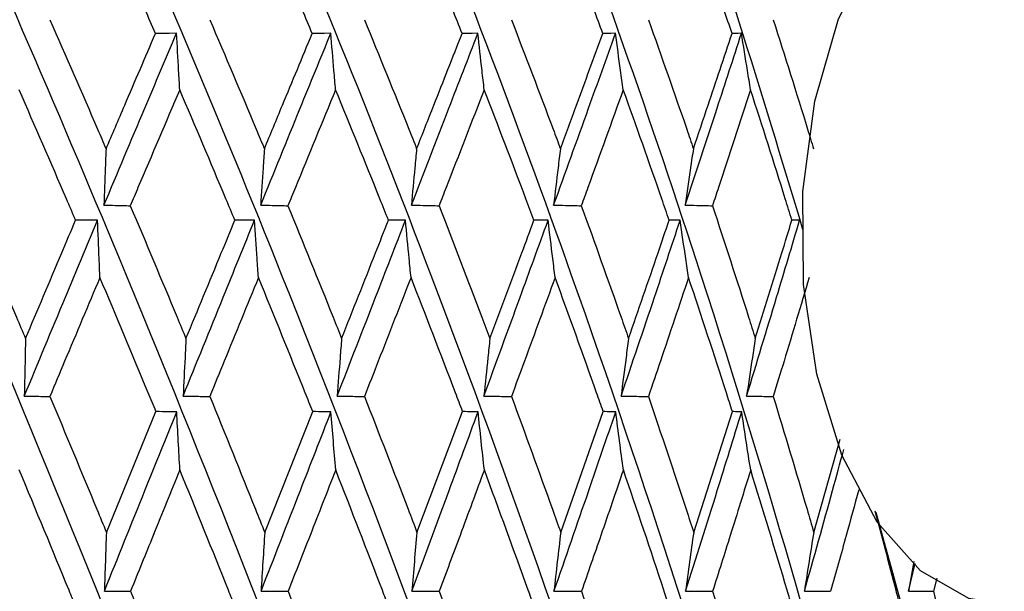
# Model space of a CAD drawing. Header units: millimetres. Extents: x 99 to 122, y 67 to 179.
# Tile 13 of 23: x 104.177 to 104.973, y 85.919 to 86.381. Entities that reach past the tile are written whole.
import ezdxf

# ---------------------------------------------------------------- set-up
doc = ezdxf.new("R2010")
doc.units = ezdxf.units.MM

msp = doc.modelspace()

# ---------------------------------------------------------------- linework, layer by layer
at = {"color": 7, "linetype": 'Continuous', "lineweight": 25}
for p, q in [((104.24662, 85.96646), (104.28674, 86.0641)), ((104.3747, 85.96646), (104.4135, 86.0641)), ((104.49784, 85.96646), (104.5347, 86.0641)), ((104.61409, 85.96646), (104.64845, 86.0641)), ((104.72164, 85.96646), (104.75294, 86.0641)), ((104.81877, 85.96646), (104.84017, 86.04177)), ((104.89967, 85.94284), (104.89546, 85.91888)), ((104.89546, 85.91888), (104.90085, 85.94131)), ((104.91823, 85.92952), (104.91567, 85.91881))]:
    msp.add_line(p, q, dxfattribs=at)
at = {"color": 7, "linetype": 'Continuous', "lineweight": 25, "flags": 128}
for points in [[(104.97288, 85.90849), (104.94431, 85.91307), (104.90502, 85.93535), (104.87, 85.97478), (104.84144, 86.0289), (104.82114, 86.0943), (104.81038, 86.16688), (104.80982, 86.24207), (104.81951, 86.31515), (104.83884, 86.38153), (104.86659, 86.43704), (104.90102, 86.47819), (104.93996, 86.50239), (104.97288, 86.50849)], [(104.30338, 86.36994), (104.2973, 86.36988), (104.28636, 86.36979)], [(104.42813, 86.36994), (104.42277, 86.36988), (104.41313, 86.36979)], [(104.54709, 86.36994), (104.54254, 86.36988), (104.53436, 86.36979)], [(104.6584, 86.36994), (104.65473, 86.36988), (104.64813, 86.36979)], [(104.76029, 86.36994), (104.75756, 86.36988), (104.75264, 86.36979)]]:
    msp.add_lwpolyline(points, dxfattribs=at)
at = {"color": 7, "linetype": 'Continuous', "lineweight": 25}
for points, knots in [([(104.28351, 85.155), (104.2164, 85.32642), (104.08302, 85.66714), (103.89299, 86.13166), (103.72236, 86.53693), (103.61985, 86.77015), (103.57081, 86.88173)], [0, 0, 0, 0, 0.294632, 0.58562, 0.801752, 1, 1, 1, 1]), ([(104.40865, 85.155), (104.34342, 85.32642), (104.21376, 85.66714), (104.02308, 86.13166), (103.84851, 86.53693), (103.74071, 86.77015), (103.68914, 86.88173)], [0, 0, 0, 0, 0.294632, 0.58562, 0.801752, 1, 1, 1, 1]), ([(104.52832, 85.155), (104.46599, 85.32642), (104.3421, 85.66714), (104.15378, 86.13166), (103.97801, 86.53693), (103.86664, 86.77015), (103.81335, 86.88173)], [0, 0, 0, 0, 0.294632, 0.58562, 0.801752, 1, 1, 1, 1]), ([(104.64063, 85.155), (104.58218, 85.32642), (104.46601, 85.66714), (104.28303, 86.13166), (104.10884, 86.53693), (103.99563, 86.77015), (103.94147, 86.88173)], [0, 0, 0, 0, 0.294632, 0.58562, 0.801752, 1, 1, 1, 1]), ([(104.7438, 85.155), (104.69016, 85.32642), (104.58355, 85.66714), (104.40878, 86.13166), (104.23891, 86.53693), (104.12567, 86.77015), (104.07149, 86.88173)], [0, 0, 0, 0, 0.294632, 0.58562, 0.801752, 1, 1, 1, 1]), ([(104.83621, 85.155), (104.78822, 85.32642), (104.69285, 85.66714), (104.52905, 86.13166), (104.36619, 86.53693), (104.25469, 86.77015), (104.20134, 86.88173)], [0, 0, 0, 0, 0.294632, 0.58562, 0.801752, 1, 1, 1, 1]), ([(104.9164, 85.155), (104.87483, 85.32642), (104.79219, 85.66714), (104.64195, 86.13166), (104.48866, 86.53693), (104.38066, 86.77015), (104.32899, 86.88173)], [0, 0, 0, 0, 0.294632, 0.58562, 0.801752, 1, 1, 1, 1]), ([(104.95796, 85.27146), (104.93104, 85.40402), (104.86975, 85.70587), (104.7455, 86.13165), (104.60444, 86.53693), (104.50161, 86.77015), (104.45242, 86.88173)], [0, 0, 0, 0, 0.244166, 0.555972, 0.787568, 1, 1, 1, 1]), ([(104.81001, 86.21133), (104.77608, 86.32326), (104.70758, 86.54924), (104.61594, 86.77021), (104.56969, 86.88173)], [0, 0, 0, 0, 0.4953, 1, 1, 1, 1]), ([(104.28636, 86.36979), (104.28355, 86.37626), (104.26871, 86.41042), (104.25359, 86.44451), (104.24134, 86.47215)], [0, 0, 0, 0, 0.189363, 1, 1, 1, 1]), ([(104.41313, 86.36979), (104.41042, 86.37626), (104.3961, 86.41042), (104.38145, 86.44451), (104.36957, 86.47215)], [0, 0, 0, 0, 0.189363, 1, 1, 1, 1]), ([(104.53436, 86.36979), (104.53179, 86.37626), (104.51821, 86.41042), (104.50426, 86.44451), (104.49295, 86.47215)], [0, 0, 0, 0, 0.189363, 1, 1, 1, 1]), ([(104.64813, 86.36979), (104.64574, 86.37626), (104.63313, 86.41042), (104.62009, 86.44451), (104.60952, 86.47215)], [0, 0, 0, 0, 0.189363, 1, 1, 1, 1]), ([(104.75264, 86.36979), (104.75048, 86.37626), (104.73902, 86.41042), (104.72711, 86.44451), (104.71745, 86.47215)], [0, 0, 0, 0, 0.189363, 1, 1, 1, 1]), ([(104.20092, 86.38094), (104.21384, 86.35146), (104.22908, 86.3167), (104.24406, 86.28186), (104.24633, 86.27656)], [0, 0, 0, 0, 0.848128, 1, 1, 1, 1]), ([(104.33025, 86.38094), (104.34284, 86.35146), (104.35769, 86.3167), (104.37221, 86.28186), (104.37442, 86.27656)], [0, 0, 0, 0, 0.848128, 1, 1, 1, 1]), ([(104.45535, 86.38094), (104.46741, 86.35146), (104.48162, 86.3167), (104.49547, 86.28186), (104.49757, 86.27656)], [0, 0, 0, 0, 0.848128, 1, 1, 1, 1]), ([(104.57423, 86.38094), (104.58557, 86.35146), (104.59893, 86.3167), (104.61188, 86.28186), (104.61384, 86.27656)], [0, 0, 0, 0, 0.848128, 1, 1, 1, 1]), ([(104.68503, 86.38094), (104.69546, 86.35146), (104.70776, 86.3167), (104.71961, 86.28186), (104.72141, 86.27656)], [0, 0, 0, 0, 0.848128, 1, 1, 1, 1]), ([(104.78599, 86.38094), (104.79536, 86.35146), (104.8064, 86.3167), (104.81696, 86.28186), (104.81856, 86.27656)], [0, 0, 0, 0, 0.848128, 1, 1, 1, 1]), ([(104.24466, 86.23104), (104.25564, 86.25714), (104.27516, 86.3035), (104.29479, 86.34973), (104.30338, 86.36994)], [0, 0, 0, 0, 0.562859, 1, 1, 1, 1]), ([(104.24633, 86.27656), (104.25136, 86.28831), (104.26466, 86.31942), (104.27803, 86.35047), (104.28636, 86.36979)], [0, 0, 0, 0, 0.377611, 1, 1, 1, 1]), ([(104.30596, 86.32431), (104.30567, 86.32947), (104.30479, 86.34466), (104.30394, 86.35988), (104.30338, 86.36994)], [0, 0, 0, 0, 0.3395645, 1, 1, 1, 1]), ([(104.37142, 86.23104), (104.38206, 86.25714), (104.40095, 86.3035), (104.41986, 86.34973), (104.42813, 86.36994)], [0, 0, 0, 0, 0.562859, 1, 1, 1, 1]), ([(104.37442, 86.27656), (104.37929, 86.28831), (104.39218, 86.31942), (104.40509, 86.35047), (104.41313, 86.36979)], [0, 0, 0, 0, 0.377611, 1, 1, 1, 1]), ([(104.43202, 86.32431), (104.43157, 86.32947), (104.43025, 86.34466), (104.42897, 86.35988), (104.42813, 86.36994)], [0, 0, 0, 0, 0.339565, 1, 1, 1, 1]), ([(104.49329, 86.23104), (104.50341, 86.25714), (104.5214, 86.3035), (104.53928, 86.34973), (104.54709, 86.36994)], [0, 0, 0, 0, 0.562859, 1, 1, 1, 1]), ([(104.49757, 86.27656), (104.50221, 86.28831), (104.51449, 86.31942), (104.52674, 86.35047), (104.53436, 86.36979)], [0, 0, 0, 0, 0.377611, 1, 1, 1, 1]), ([(104.55223, 86.32431), (104.55164, 86.32947), (104.54989, 86.34466), (104.5482, 86.35988), (104.54709, 86.36994)], [0, 0, 0, 0, 0.339565, 1, 1, 1, 1]), ([(104.60836, 86.23104), (104.6178, 86.25714), (104.63459, 86.3035), (104.65116, 86.34973), (104.6584, 86.36994)], [0, 0, 0, 0, 0.562859, 1, 1, 1, 1]), ([(104.61384, 86.27656), (104.61818, 86.28831), (104.62965, 86.31942), (104.64104, 86.35047), (104.64813, 86.36979)], [0, 0, 0, 0, 0.377611, 1, 1, 1, 1]), ([(104.6647, 86.32431), (104.66397, 86.32947), (104.66183, 86.34466), (104.65976, 86.35988), (104.6584, 86.36994)], [0, 0, 0, 0, 0.339566, 1, 1, 1, 1]), ([(104.71479, 86.23104), (104.72342, 86.25714), (104.73874, 86.3035), (104.75373, 86.34973), (104.76029, 86.36994)], [0, 0, 0, 0, 0.5628591, 1, 1, 1, 1]), ([(104.72141, 86.27656), (104.72537, 86.28831), (104.73585, 86.31942), (104.7462, 86.35047), (104.75264, 86.36979)], [0, 0, 0, 0, 0.377611, 1, 1, 1, 1]), ([(104.76766, 86.32431), (104.76681, 86.32947), (104.7643, 86.34466), (104.76189, 86.35988), (104.76029, 86.36994)], [0, 0, 0, 0, 0.339566, 1, 1, 1, 1]), ([(104.22172, 86.21881), (104.21925, 86.22457), (104.20417, 86.25978), (104.18886, 86.29492), (104.17605, 86.32431)], [0, 0, 0, 0, 0.163708, 1, 1, 1, 1]), ([(104.30596, 86.32431), (104.2947, 86.29793), (104.28135, 86.2667), (104.26805, 86.23541), (104.26598, 86.23054)], [0, 0, 0, 0, 0.844361, 1, 1, 1, 1]), ([(104.35051, 86.21881), (104.34811, 86.22457), (104.33344, 86.25978), (104.31848, 86.29492), (104.30596, 86.32431)], [0, 0, 0, 0, 0.163708, 1, 1, 1, 1]), ([(104.43202, 86.32431), (104.42117, 86.29793), (104.40831, 86.2667), (104.39545, 86.23541), (104.39345, 86.23054)], [0, 0, 0, 0, 0.844361, 1, 1, 1, 1]), ([(104.47475, 86.21881), (104.47245, 86.22457), (104.45842, 86.25978), (104.44404, 86.29492), (104.43202, 86.32431)], [0, 0, 0, 0, 0.163708, 1, 1, 1, 1]), ([(104.55223, 86.32431), (104.54196, 86.29793), (104.5298, 86.2667), (104.51758, 86.23541), (104.51568, 86.23054)], [0, 0, 0, 0, 0.844361, 1, 1, 1, 1]), ([(104.59247, 86.21881), (104.59031, 86.22457), (104.57714, 86.25978), (104.56358, 86.29492), (104.55223, 86.32431)], [0, 0, 0, 0, 0.163709, 1, 1, 1, 1]), ([(104.6647, 86.32431), (104.65518, 86.29793), (104.64391, 86.2667), (104.63252, 86.23541), (104.63075, 86.23054)], [0, 0, 0, 0, 0.844361, 1, 1, 1, 1]), ([(104.70181, 86.21881), (104.69983, 86.22457), (104.68773, 86.25978), (104.67519, 86.29492), (104.6647, 86.32431)], [0, 0, 0, 0, 0.163708, 1, 1, 1, 1]), ([(104.76766, 86.32431), (104.75904, 86.29793), (104.74883, 86.2667), (104.73845, 86.23541), (104.73684, 86.23054)], [0, 0, 0, 0, 0.84436, 1, 1, 1, 1]), ([(104.80106, 86.21881), (104.79928, 86.22457), (104.78844, 86.25978), (104.77712, 86.29492), (104.76766, 86.32431)], [0, 0, 0, 0, 0.163709, 1, 1, 1, 1]), ([(104.24633, 86.27656), (104.24614, 86.27146), (104.24556, 86.25631), (104.24502, 86.24112), (104.24466, 86.23104)], [0, 0, 0, 0, 0.3367824, 1, 1, 1, 1]), ([(104.37442, 86.27656), (104.37407, 86.27146), (104.37304, 86.25631), (104.37207, 86.24112), (104.37142, 86.23104)], [0, 0, 0, 0, 0.3367839, 1, 1, 1, 1]), ([(104.49757, 86.27656), (104.49708, 86.27146), (104.49561, 86.25631), (104.49422, 86.24112), (104.49329, 86.23104)], [0, 0, 0, 0, 0.336784, 1, 1, 1, 1]), ([(104.61384, 86.27656), (104.61321, 86.27146), (104.61133, 86.25631), (104.60954, 86.24112), (104.60836, 86.23104)], [0, 0, 0, 0, 0.336783, 1, 1, 1, 1]), ([(104.72141, 86.27656), (104.72064, 86.27146), (104.71838, 86.25631), (104.71622, 86.24112), (104.71479, 86.23104)], [0, 0, 0, 0, 0.336783, 1, 1, 1, 1]), ([(104.24466, 86.23104), (104.24769, 86.23097), (104.25479, 86.2308), (104.2619, 86.23063), (104.26598, 86.23054)], [0, 0, 0, 0, 0.425236, 1, 1, 1, 1]), ([(104.37142, 86.23104), (104.37454, 86.23097), (104.38189, 86.2308), (104.38923, 86.23063), (104.39345, 86.23054)], [0, 0, 0, 0, 0.425236, 1, 1, 1, 1]), ([(104.49329, 86.23104), (104.49647, 86.23097), (104.50393, 86.2308), (104.51139, 86.23063), (104.51568, 86.23054)], [0, 0, 0, 0, 0.425234, 1, 1, 1, 1]), ([(104.60836, 86.23104), (104.61153, 86.23097), (104.61899, 86.2308), (104.62646, 86.23063), (104.63075, 86.23054)], [0, 0, 0, 0, 0.425234, 1, 1, 1, 1]), ([(104.71479, 86.23104), (104.71792, 86.23097), (104.72527, 86.2308), (104.73262, 86.23063), (104.73684, 86.23054)], [0, 0, 0, 0, 0.425233, 1, 1, 1, 1]), ([(104.13529, 86.23054), (104.1482, 86.20051), (104.16359, 86.16472), (104.17877, 86.12886), (104.18122, 86.12308)], [0, 0, 0, 0, 0.838916, 1, 1, 1, 1]), ([(104.26598, 86.23054), (104.27866, 86.20051), (104.29377, 86.16472), (104.30862, 86.12886), (104.31102, 86.12308)], [0, 0, 0, 0, 0.8389155, 1, 1, 1, 1]), ([(104.39345, 86.23054), (104.4057, 86.20051), (104.4203, 86.16472), (104.43458, 86.12886), (104.43688, 86.12308)], [0, 0, 0, 0, 0.838916, 1, 1, 1, 1]), ([(104.51568, 86.23054), (104.5273, 86.20051), (104.54116, 86.16472), (104.55465, 86.12886), (104.55682, 86.12308)], [0, 0, 0, 0, 0.8389157, 1, 1, 1, 1]), ([(104.63075, 86.23054), (104.64157, 86.20051), (104.65446, 86.16472), (104.66694, 86.12886), (104.66895, 86.12308)], [0, 0, 0, 0, 0.838916, 1, 1, 1, 1]), ([(104.73684, 86.23054), (104.74668, 86.20051), (104.7584, 86.16472), (104.76968, 86.12886), (104.7715, 86.12308)], [0, 0, 0, 0, 0.838915, 1, 1, 1, 1]), ([(104.18024, 86.07662), (104.19131, 86.10329), (104.211, 86.15073), (104.23083, 86.19805), (104.23951, 86.21877)], [0, 0, 0, 0, 0.562295, 1, 1, 1, 1]), ([(104.18122, 86.12308), (104.19097, 86.14618), (104.20444, 86.17811), (104.21798, 86.20999), (104.22172, 86.21881)], [0, 0, 0, 0, 0.723509, 1, 1, 1, 1]), ([(104.23951, 86.21877), (104.23737, 86.21877), (104.23144, 86.21879), (104.22551, 86.2188), (104.22172, 86.21881)], [0, 0, 0, 0, 0.360441, 1, 1, 1, 1]), ([(104.24141, 86.17254), (104.2412, 86.17761), (104.24055, 86.193), (104.23993, 86.20842), (104.23951, 86.21877)], [0, 0, 0, 0, 0.329454, 1, 1, 1, 1]), ([(104.3087, 86.07662), (104.31951, 86.10329), (104.33874, 86.15073), (104.358, 86.19805), (104.36642, 86.21877)], [0, 0, 0, 0, 0.562295, 1, 1, 1, 1]), ([(104.31102, 86.12308), (104.32054, 86.14618), (104.3337, 86.17811), (104.34687, 86.20999), (104.35051, 86.21881)], [0, 0, 0, 0, 0.723509, 1, 1, 1, 1]), ([(104.36642, 86.21877), (104.36451, 86.21877), (104.35921, 86.21879), (104.35391, 86.2188), (104.35051, 86.21881)], [0, 0, 0, 0, 0.360449, 1, 1, 1, 1]), ([(104.36964, 86.17254), (104.36928, 86.17761), (104.36819, 86.193), (104.36713, 86.20842), (104.36642, 86.21877)], [0, 0, 0, 0, 0.3294531, 1, 1, 1, 1]), ([(104.43326, 86.07662), (104.44365, 86.10329), (104.46211, 86.15073), (104.48049, 86.19805), (104.48853, 86.21877)], [0, 0, 0, 0, 0.5622951, 1, 1, 1, 1]), ([(104.43688, 86.12308), (104.44602, 86.14618), (104.45867, 86.17811), (104.47127, 86.20999), (104.47475, 86.21881)], [0, 0, 0, 0, 0.723509, 1, 1, 1, 1]), ([(104.48853, 86.21877), (104.48687, 86.21877), (104.48228, 86.21879), (104.47769, 86.2188), (104.47475, 86.21881)], [0, 0, 0, 0, 0.360451, 1, 1, 1, 1]), ([(104.49302, 86.17254), (104.49252, 86.17761), (104.49099, 86.193), (104.48952, 86.20842), (104.48853, 86.21877)], [0, 0, 0, 0, 0.3294531, 1, 1, 1, 1]), ([(104.55196, 86.07662), (104.56175, 86.10329), (104.57916, 86.15073), (104.59637, 86.19805), (104.6039, 86.21877)], [0, 0, 0, 0, 0.562295, 1, 1, 1, 1]), ([(104.55682, 86.12308), (104.56545, 86.14618), (104.57737, 86.17811), (104.5892, 86.20999), (104.59247, 86.21881)], [0, 0, 0, 0, 0.723509, 1, 1, 1, 1]), ([(104.6039, 86.21877), (104.60253, 86.21877), (104.59872, 86.21879), (104.59491, 86.2188), (104.59247, 86.21881)], [0, 0, 0, 0, 0.360441, 1, 1, 1, 1]), ([(104.60959, 86.17254), (104.60895, 86.17761), (104.60702, 86.193), (104.60515, 86.20842), (104.6039, 86.21877)], [0, 0, 0, 0, 0.329453, 1, 1, 1, 1]), ([(104.66293, 86.07662), (104.67197, 86.10329), (104.68805, 86.15073), (104.70382, 86.19805), (104.71072, 86.21877)], [0, 0, 0, 0, 0.5622952, 1, 1, 1, 1]), ([(104.66895, 86.12308), (104.67692, 86.14618), (104.68793, 86.17811), (104.69881, 86.20999), (104.70181, 86.21881)], [0, 0, 0, 0, 0.723509, 1, 1, 1, 1]), ([(104.71072, 86.21877), (104.70965, 86.21877), (104.70668, 86.21879), (104.70371, 86.2188), (104.70181, 86.21881)], [0, 0, 0, 0, 0.360434, 1, 1, 1, 1]), ([(104.71751, 86.17254), (104.71675, 86.17761), (104.71444, 86.193), (104.71221, 86.20842), (104.71072, 86.21877)], [0, 0, 0, 0, 0.3294542, 1, 1, 1, 1]), ([(104.76441, 86.07662), (104.77256, 86.10329), (104.78706, 86.15073), (104.80113, 86.19805), (104.80729, 86.21877)], [0, 0, 0, 0, 0.562295, 1, 1, 1, 1]), ([(104.7715, 86.12308), (104.77869, 86.14618), (104.78862, 86.17811), (104.79837, 86.20999), (104.80106, 86.21881)], [0, 0, 0, 0, 0.723508, 1, 1, 1, 1]), ([(104.80729, 86.21877), (104.80654, 86.21877), (104.80447, 86.21879), (104.80239, 86.2188), (104.80106, 86.21881)], [0, 0, 0, 0, 0.360445, 1, 1, 1, 1]), ([(104.24141, 86.17254), (104.23189, 86.14998), (104.21837, 86.11793), (104.20491, 86.08583), (104.20093, 86.07632)], [0, 0, 0, 0, 0.703994, 1, 1, 1, 1]), ([(104.28674, 86.0641), (104.28466, 86.06914), (104.26971, 86.10532), (104.2545, 86.14144), (104.24141, 86.17254)], [0, 0, 0, 0, 0.139084, 1, 1, 1, 1]), ([(104.36964, 86.17254), (104.3604, 86.14998), (104.34726, 86.11793), (104.33415, 86.08583), (104.33027, 86.07632)], [0, 0, 0, 0, 0.703994, 1, 1, 1, 1]), ([(104.4135, 86.0641), (104.41149, 86.06914), (104.39707, 86.10532), (104.38233, 86.14144), (104.36964, 86.17254)], [0, 0, 0, 0, 0.139084, 1, 1, 1, 1]), ([(104.49302, 86.17254), (104.48419, 86.14998), (104.47166, 86.11793), (104.45908, 86.08583), (104.45536, 86.07632)], [0, 0, 0, 0, 0.703994, 1, 1, 1, 1]), ([(104.5347, 86.0641), (104.5328, 86.06914), (104.51914, 86.10532), (104.5051, 86.14144), (104.49302, 86.17254)], [0, 0, 0, 0, 0.139084, 1, 1, 1, 1]), ([(104.60959, 86.17254), (104.60132, 86.14998), (104.58958, 86.11793), (104.57775, 86.08583), (104.57424, 86.07632)], [0, 0, 0, 0, 0.703994, 1, 1, 1, 1]), ([(104.64845, 86.0641), (104.64668, 86.06914), (104.63399, 86.10532), (104.62087, 86.14144), (104.60959, 86.17254)], [0, 0, 0, 0, 0.139084, 1, 1, 1, 1]), ([(104.71751, 86.17254), (104.70993, 86.14998), (104.69917, 86.11793), (104.68827, 86.08583), (104.68504, 86.07632)], [0, 0, 0, 0, 0.703994, 1, 1, 1, 1]), ([(104.75294, 86.0641), (104.75133, 86.06914), (104.73981, 86.10532), (104.72783, 86.14144), (104.71751, 86.17254)], [0, 0, 0, 0, 0.139083, 1, 1, 1, 1]), ([(104.81509, 86.17254), (104.80832, 86.14998), (104.79871, 86.11793), (104.78891, 86.08583), (104.786, 86.07632)], [0, 0, 0, 0, 0.703995, 1, 1, 1, 1]), ([(104.18122, 86.12308), (104.18111, 86.11798), (104.18077, 86.10252), (104.18045, 86.08701), (104.18024, 86.07662)], [0, 0, 0, 0, 0.329671, 1, 1, 1, 1]), ([(104.31102, 86.12308), (104.31075, 86.11798), (104.30996, 86.10252), (104.3092, 86.08701), (104.3087, 86.07662)], [0, 0, 0, 0, 0.329672, 1, 1, 1, 1]), ([(104.43688, 86.12308), (104.43647, 86.11798), (104.43523, 86.10252), (104.43405, 86.08701), (104.43326, 86.07662)], [0, 0, 0, 0, 0.329672, 1, 1, 1, 1]), ([(104.55682, 86.12308), (104.55627, 86.11798), (104.55461, 86.10252), (104.55303, 86.08701), (104.55196, 86.07662)], [0, 0, 0, 0, 0.329671, 1, 1, 1, 1]), ([(104.66895, 86.12308), (104.66827, 86.11798), (104.66621, 86.10252), (104.66425, 86.08701), (104.66293, 86.07662)], [0, 0, 0, 0, 0.3296707, 1, 1, 1, 1]), ([(104.7715, 86.12308), (104.7707, 86.11798), (104.76827, 86.10252), (104.76596, 86.08701), (104.76441, 86.07662)], [0, 0, 0, 0, 0.3296713, 1, 1, 1, 1]), ([(104.18024, 86.07662), (104.18319, 86.07658), (104.19009, 86.07647), (104.19699, 86.07638), (104.20093, 86.07632)], [0, 0, 0, 0, 0.4282592, 1, 1, 1, 1]), ([(104.20093, 86.07632), (104.21364, 86.04593), (104.22895, 86.00933), (104.24406, 85.97268), (104.24662, 85.96646)], [0, 0, 0, 0, 0.830256, 1, 1, 1, 1]), ([(104.3087, 86.07662), (104.31178, 86.07658), (104.31897, 86.07647), (104.32616, 86.07638), (104.33027, 86.07632)], [0, 0, 0, 0, 0.428253, 1, 1, 1, 1]), ([(104.33027, 86.07632), (104.34265, 86.04593), (104.35756, 86.00933), (104.37221, 85.97268), (104.3747, 85.96646)], [0, 0, 0, 0, 0.830256, 1, 1, 1, 1]), ([(104.43326, 86.07662), (104.43642, 86.07658), (104.44378, 86.07647), (104.45115, 86.07638), (104.45536, 86.07632)], [0, 0, 0, 0, 0.4282532, 1, 1, 1, 1]), ([(104.45536, 86.07632), (104.46722, 86.04593), (104.4815, 86.00933), (104.49547, 85.97268), (104.49784, 85.96646)], [0, 0, 0, 0, 0.830256, 1, 1, 1, 1]), ([(104.55196, 86.07662), (104.55514, 86.07658), (104.56257, 86.07647), (104.57, 86.07638), (104.57424, 86.07632)], [0, 0, 0, 0, 0.428255, 1, 1, 1, 1]), ([(104.57424, 86.07632), (104.58539, 86.04593), (104.59881, 86.00933), (104.61188, 85.97268), (104.61409, 85.96646)], [0, 0, 0, 0, 0.830257, 1, 1, 1, 1]), ([(104.66293, 86.07662), (104.66609, 86.07658), (104.67346, 86.07647), (104.68083, 86.07638), (104.68504, 86.07632)], [0, 0, 0, 0, 0.4282537, 1, 1, 1, 1]), ([(104.68504, 86.07632), (104.6953, 86.04593), (104.70766, 86.00933), (104.71961, 85.97268), (104.72164, 85.96646)], [0, 0, 0, 0, 0.830256, 1, 1, 1, 1]), ([(104.76441, 86.07662), (104.76749, 86.07658), (104.77469, 86.07647), (104.78189, 86.07638), (104.786, 86.07632)], [0, 0, 0, 0, 0.428254, 1, 1, 1, 1]), ([(104.786, 86.07632), (104.79521, 86.04593), (104.80631, 86.00933), (104.81696, 85.97268), (104.81877, 85.96646)], [0, 0, 0, 0, 0.830256, 1, 1, 1, 1]), ([(104.24497, 85.91888), (104.25592, 85.94605), (104.27542, 85.9944), (104.29496, 86.04267), (104.30352, 86.06382)], [0, 0, 0, 0, 0.561726, 1, 1, 1, 1]), ([(104.30352, 86.06382), (104.30149, 86.06386), (104.2959, 86.06396), (104.2903, 86.06405), (104.28674, 86.0641)], [0, 0, 0, 0, 0.362569, 1, 1, 1, 1]), ([(104.30607, 86.01698), (104.30564, 86.02468), (104.30478, 86.04028), (104.30394, 86.05591), (104.30352, 86.06382)], [0, 0, 0, 0, 0.493508, 1, 1, 1, 1]), ([(104.37173, 85.91888), (104.38234, 85.94605), (104.40123, 85.9944), (104.42004, 86.04267), (104.42828, 86.06382)], [0, 0, 0, 0, 0.561726, 1, 1, 1, 1]), ([(104.42828, 86.06382), (104.42649, 86.06386), (104.42157, 86.06396), (104.41664, 86.06405), (104.4135, 86.0641)], [0, 0, 0, 0, 0.362575, 1, 1, 1, 1]), ([(104.43212, 86.01698), (104.43148, 86.02468), (104.43018, 86.04028), (104.42892, 86.05591), (104.42828, 86.06382)], [0, 0, 0, 0, 0.4935078, 1, 1, 1, 1]), ([(104.49359, 85.91888), (104.50369, 85.94605), (104.52167, 85.9944), (104.53946, 86.04267), (104.54726, 86.06382)], [0, 0, 0, 0, 0.561726, 1, 1, 1, 1]), ([(104.54726, 86.06382), (104.54574, 86.06386), (104.54156, 86.06396), (104.53737, 86.06405), (104.5347, 86.0641)], [0, 0, 0, 0, 0.362571, 1, 1, 1, 1]), ([(104.55233, 86.01698), (104.55148, 86.02468), (104.54976, 86.04028), (104.5481, 86.05591), (104.54726, 86.06382)], [0, 0, 0, 0, 0.493508, 1, 1, 1, 1]), ([(104.60864, 85.91888), (104.61807, 85.94605), (104.63486, 85.9944), (104.65135, 86.04267), (104.65857, 86.06382)], [0, 0, 0, 0, 0.561726, 1, 1, 1, 1]), ([(104.65857, 86.06382), (104.65735, 86.06386), (104.65398, 86.06396), (104.6506, 86.06405), (104.64845, 86.0641)], [0, 0, 0, 0, 0.3625665, 1, 1, 1, 1]), ([(104.66479, 86.01698), (104.66375, 86.02468), (104.66164, 86.04028), (104.65961, 86.05591), (104.65857, 86.06382)], [0, 0, 0, 0, 0.493508, 1, 1, 1, 1]), ([(104.71506, 85.91888), (104.72367, 85.94605), (104.739, 85.9944), (104.75393, 86.04267), (104.76047, 86.06382)], [0, 0, 0, 0, 0.5617263, 1, 1, 1, 1]), ([(104.76047, 86.06382), (104.75956, 86.06386), (104.75705, 86.06396), (104.75454, 86.06405), (104.75294, 86.0641)], [0, 0, 0, 0, 0.362568, 1, 1, 1, 1]), ([(104.76774, 86.01698), (104.76652, 86.02468), (104.76406, 86.04028), (104.76168, 86.05591), (104.76047, 86.06382)], [0, 0, 0, 0, 0.4935087, 1, 1, 1, 1]), ([(104.81117, 85.91888), (104.81885, 85.94605), (104.82963, 85.98423), (104.84001, 86.02233), (104.84301, 86.03332)], [0, 0, 0, 0, 0.711567, 1, 1, 1, 1]), ([(104.22193, 85.9062), (104.2201, 85.91068), (104.20496, 85.94764), (104.18963, 85.98455), (104.17616, 86.01698)], [0, 0, 0, 0, 0.121172, 1, 1, 1, 1]), ([(104.30607, 86.01698), (104.29889, 85.99934), (104.28558, 85.96663), (104.27229, 85.93389), (104.26617, 85.91881)], [0, 0, 0, 0, 0.539529, 1, 1, 1, 1]), ([(104.35072, 85.9062), (104.34893, 85.91068), (104.33421, 85.94764), (104.31923, 85.98455), (104.30607, 86.01698)], [0, 0, 0, 0, 0.121172, 1, 1, 1, 1]), ([(104.43212, 86.01698), (104.42521, 85.99934), (104.41239, 85.96663), (104.39954, 85.93389), (104.39363, 85.91881)], [0, 0, 0, 0, 0.539529, 1, 1, 1, 1]), ([(104.47495, 85.9062), (104.47324, 85.91068), (104.45916, 85.94764), (104.44477, 85.98455), (104.43212, 86.01698)], [0, 0, 0, 0, 0.121172, 1, 1, 1, 1]), ([(104.55233, 86.01698), (104.54579, 85.99934), (104.53367, 85.96663), (104.52147, 85.93389), (104.51585, 85.91881)], [0, 0, 0, 0, 0.53953, 1, 1, 1, 1]), ([(104.59265, 85.9062), (104.59105, 85.91068), (104.57784, 85.94764), (104.56426, 85.98455), (104.55233, 86.01698)], [0, 0, 0, 0, 0.121172, 1, 1, 1, 1]), ([(104.66479, 86.01698), (104.65873, 85.99934), (104.6475, 85.96663), (104.63614, 85.93389), (104.63091, 85.91881)], [0, 0, 0, 0, 0.53953, 1, 1, 1, 1]), ([(104.70198, 85.9062), (104.70051, 85.91068), (104.68837, 85.94764), (104.67582, 85.98455), (104.66479, 86.01698)], [0, 0, 0, 0, 0.121172, 1, 1, 1, 1]), ([(104.76774, 86.01698), (104.76226, 85.99934), (104.75209, 85.96663), (104.74175, 85.93389), (104.73698, 85.91881)], [0, 0, 0, 0, 0.53953, 1, 1, 1, 1]), ([(104.80121, 85.9062), (104.79989, 85.91068), (104.78901, 85.94764), (104.77769, 85.98455), (104.76774, 86.01698)], [0, 0, 0, 0, 0.121172, 1, 1, 1, 1]), ([(104.85514, 86.0009), (104.85178, 85.98861), (104.8443, 85.96127), (104.83663, 85.93389), (104.83241, 85.91881)], [0, 0, 0, 0, 0.4492802, 1, 1, 1, 1]), ([(104.88877, 85.9062), (104.88763, 85.91068), (104.88104, 85.93651), (104.87411, 85.9623), (104.86839, 85.98363)], [0, 0, 0, 0, 0.1733809, 1, 1, 1, 1]), ([(104.95832, 85.60113), (104.95457, 85.62373), (104.93338, 85.75137), (104.89819, 85.87817), (104.86924, 85.98252)], [0, 0, 0, 0, 0.177067, 1, 1, 1, 1]), ([(104.24662, 85.96646), (104.24634, 85.95861), (104.24577, 85.94277), (104.24524, 85.92689), (104.24497, 85.91888)], [0, 0, 0, 0, 0.495617, 1, 1, 1, 1]), ([(104.3747, 85.96646), (104.3742, 85.95861), (104.37318, 85.94277), (104.37221, 85.92689), (104.37173, 85.91888)], [0, 0, 0, 0, 0.495619, 1, 1, 1, 1]), ([(104.49784, 85.96646), (104.49712, 85.95861), (104.49567, 85.94277), (104.49429, 85.92689), (104.49359, 85.91888)], [0, 0, 0, 0, 0.495618, 1, 1, 1, 1]), ([(104.61409, 85.96646), (104.61317, 85.95861), (104.61131, 85.94277), (104.60954, 85.92689), (104.60864, 85.91888)], [0, 0, 0, 0, 0.4956181, 1, 1, 1, 1]), ([(104.72164, 85.96646), (104.72052, 85.95861), (104.71828, 85.94277), (104.71614, 85.92689), (104.71506, 85.91888)], [0, 0, 0, 0, 0.495618, 1, 1, 1, 1]), ([(104.81877, 85.96646), (104.81748, 85.95861), (104.81489, 85.94277), (104.81242, 85.92689), (104.81117, 85.91888)], [0, 0, 0, 0, 0.4956189, 1, 1, 1, 1]), ([(104.13548, 85.91881), (104.14816, 85.88819), (104.16355, 85.85101), (104.17879, 85.81378), (104.18149, 85.80721)], [0, 0, 0, 0, 0.8233787, 1, 1, 1, 1]), ([(104.24497, 85.91888), (104.24799, 85.91887), (104.25506, 85.91884), (104.26212, 85.91882), (104.26617, 85.91881)], [0, 0, 0, 0, 0.4277742, 1, 1, 1, 1]), ([(104.26617, 85.91881), (104.27862, 85.88819), (104.29374, 85.85101), (104.30864, 85.81378), (104.31128, 85.80721)], [0, 0, 0, 0, 0.823379, 1, 1, 1, 1]), ([(104.37173, 85.91888), (104.37485, 85.91887), (104.38215, 85.91884), (104.38945, 85.91882), (104.39363, 85.91881)], [0, 0, 0, 0, 0.427774, 1, 1, 1, 1]), ([(104.39363, 85.91881), (104.40566, 85.88819), (104.42026, 85.85101), (104.4346, 85.81378), (104.43713, 85.80721)], [0, 0, 0, 0, 0.823379, 1, 1, 1, 1]), ([(104.49359, 85.91888), (104.49676, 85.91887), (104.50418, 85.91884), (104.5116, 85.91882), (104.51585, 85.91881)], [0, 0, 0, 0, 0.427775, 1, 1, 1, 1]), ([(104.51585, 85.91881), (104.52727, 85.88819), (104.54113, 85.85101), (104.55467, 85.81378), (104.55706, 85.80721)], [0, 0, 0, 0, 0.823379, 1, 1, 1, 1]), ([(104.60864, 85.91888), (104.61182, 85.91887), (104.61924, 85.91884), (104.62666, 85.91882), (104.63091, 85.91881)], [0, 0, 0, 0, 0.427774, 1, 1, 1, 1]), ([(104.63091, 85.91881), (104.64153, 85.88819), (104.65443, 85.85101), (104.66696, 85.81378), (104.66917, 85.80721)], [0, 0, 0, 0, 0.823379, 1, 1, 1, 1]), ([(104.71506, 85.91888), (104.71819, 85.91887), (104.72549, 85.91884), (104.7328, 85.91882), (104.73698, 85.91881)], [0, 0, 0, 0, 0.4277745, 1, 1, 1, 1]), ([(104.73698, 85.91881), (104.74665, 85.88819), (104.75838, 85.85101), (104.7697, 85.81378), (104.7717, 85.80721)], [0, 0, 0, 0, 0.823378, 1, 1, 1, 1]), ([(104.81117, 85.91888), (104.8142, 85.91887), (104.82128, 85.91884), (104.82836, 85.91882), (104.83241, 85.91881)], [0, 0, 0, 0, 0.427774, 1, 1, 1, 1]), ([(104.89546, 85.91888), (104.89835, 85.91887), (104.90508, 85.91884), (104.91182, 85.91882), (104.91567, 85.91881)], [0, 0, 0, 0, 0.427775, 1, 1, 1, 1]), ([(104.91567, 85.91881), (104.92297, 85.88819), (104.93184, 85.85101), (104.94023, 85.81378), (104.94171, 85.80721)], [0, 0, 0, 0, 0.823379, 1, 1, 1, 1])]:
    msp.add_open_spline(points, degree=3, knots=knots, dxfattribs=at)

doc.saveas('drawing.dxf')
